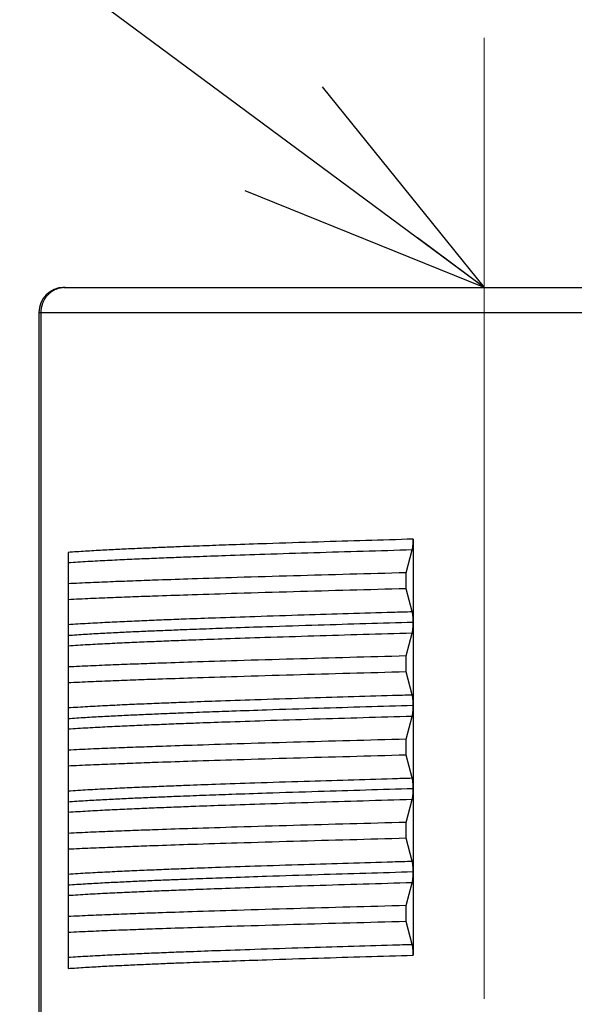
# Model space of a CAD drawing. Header units: millimetres. Extents: x 0 to 840, y 0 to 594.
# Tile 59 of 139: x 341.52 to 348.18, y 354.5 to 366.34. Entities that reach past the tile are written whole.
import ezdxf

# ---------------------------------------------------------------- set-up
doc = ezdxf.new("R2010")
doc.units = ezdxf.units.MM
doc.header["$LTSCALE"] = 0.36378
doc.linetypes.add('CENTER', pattern=[50.8, 31.75, -6.35, 6.35, -6.35])
doc.layers.add('NoLayerName_001', color=7, linetype='Continuous')
doc.layers.add('NoLayerName_003', color=7, linetype='Continuous')
doc.styles.get("Standard").update_dxf_attribs({"font": 'txt', "bigfont": 'extfont2'})
doc.dimstyles.get("Standard").update_dxf_attribs({"dimtxt": 2.5, "dimasz": 2.5, "dimexe": 1, "dimexo": 1, "dimtad": 1, "dimdec": 3, "dimzin": 0, "dimdsep": 46, "dimtxsty": 'Standard', "dimcen": 2.5, "dimadec": 3, "dimazin": 0, "dimtfac": 0.75, "dimtdec": 3, "dimtmove": 0, "dimatfit": 3, "dimfxl": 1, "dimarcsym": 0})

# ---------------------------------------------------------------- blocks, each defined once
blk = doc.blocks.new('_OPEN30')
at = {"color": 0, "linetype": 'ByBlock', "lineweight": -2}
for p, q in [((-1, 0.267949), (0, 0)), ((0, 0), (-1, -0.267949)), ((0, 0), (-1, 0))]:
    blk.add_line(p, q, dxfattribs=at)
blk = doc.blocks.new('*D71')
at = {"layer": 'Defpoints', "color": 0}
for p in [(489.197, 408.291), (489.197, 338.419), (333.097, 336.611)]:
    blk.add_point(p, dxfattribs=at)
at = {"layer": 'NoLayerName_001', "color": 0, "linetype": 'Continuous', "lineweight": 13}
for p, q in [((333.097, 338.611), (333.097, 410.291)), ((489.197, 340.419), (489.197, 410.291)), ((336.097, 408.291), (486.197, 408.291))]:
    blk.add_line(p, q, dxfattribs=at)
at = {"layer": 'NoLayerName_001', "color": 0, "lineweight": 13, "xscale": 3, "yscale": 3, "zscale": 3, "rotation": 180}
blk.add_blockref('_OPEN30', (333.097, 408.291), dxfattribs=at)
at = {"layer": 'NoLayerName_001', "color": 0, "lineweight": 13, "xscale": 3, "yscale": 3, "zscale": 3}
blk.add_blockref('_OPEN30', (489.197, 408.291), dxfattribs=at)
at = {"layer": 'NoLayerName_001', "color": 0, "lineweight": 13, "insert": (411.147, 413.791), "char_height": 7, "attachment_point": 5}
blk.add_mtext('\\W0.8000;ＬＬ', dxfattribs=at)
blk = doc.blocks.new('*D72')
at = {"layer": 'Defpoints', "color": 0}
for p in [(333.097, 420.16), (333.097, 336.611), (529.197, 287.419)]:
    blk.add_point(p, dxfattribs=at)
at = {"layer": 'NoLayerName_001', "color": 0, "linetype": 'Continuous', "lineweight": 13}
for p, q in [((333.097, 338.611), (333.097, 422.16)), ((529.197, 289.419), (529.197, 422.16)), ((526.197, 420.16), (336.097, 420.16))]:
    blk.add_line(p, q, dxfattribs=at)
at = {"layer": 'NoLayerName_001', "color": 0, "lineweight": 13, "xscale": 3, "yscale": 3, "zscale": 3, "rotation": 180}
blk.add_blockref('_OPEN30', (333.097, 420.16), dxfattribs=at)
at = {"layer": 'NoLayerName_001', "color": 0, "lineweight": 13, "xscale": 3, "yscale": 3, "zscale": 3}
blk.add_blockref('_OPEN30', (529.197, 420.16), dxfattribs=at)
at = {"layer": 'NoLayerName_001', "color": 0, "lineweight": 13, "insert": (431.147, 425.66), "char_height": 7, "attachment_point": 5}
blk.add_mtext('\\W0.8000;Ｌ', dxfattribs=at)

msp = doc.modelspace()

# ---------------------------------------------------------------- linework, layer by layer
at = {"layer": 'NoLayerName_001', "color": 7, "linetype": 'Continuous', "lineweight": 25}
for p, q in [((342.0471, 363.119), (352.1471, 363.119)), ((341.7471, 362.819), (341.7471, 352.2076)), ((346.2445, 360.0941), (346.2445, 359.094)), ((342.0971, 359.9342), (342.0971, 354.9341)), ((346.1585, 359.6899), (346.2328, 359.9641)), ((346.1585, 359.4982), (346.1585, 359.6899)), ((346.2328, 359.224), (346.1585, 359.4982)), ((346.2445, 359.0926), (346.2445, 358.0955)), ((346.1585, 358.6899), (346.2328, 358.9641)), ((346.1585, 358.4982), (346.1585, 358.6899)), ((346.2328, 358.2239), (346.1585, 358.4982)), ((346.2445, 358.0933), (346.2445, 356.0955)), ((346.1585, 357.6899), (346.2328, 357.9641)), ((346.1585, 357.4982), (346.1585, 357.6899)), ((346.2328, 357.224), (346.1585, 357.4982)), ((346.1585, 356.6899), (346.2328, 356.9641)), ((346.1585, 356.4982), (346.1585, 356.6899)), ((346.2328, 356.2239), (346.1585, 356.4982)), ((346.2445, 356.0926), (346.2445, 355.094)), ((346.1585, 355.6899), (346.2328, 355.9641)), ((346.1585, 355.4982), (346.1585, 355.6899)), ((346.2328, 355.2239), (346.1585, 355.4982))]:
    msp.add_line(p, q, dxfattribs=at)
at = {"layer": 'NoLayerName_001', "color": 8, "linetype": 'Continuous', "lineweight": 25}
for p, q in [((341.7471, 362.819), (352.4471, 362.819)), ((341.7695, 362.819), (341.7695, 352.2028))]:
    msp.add_line(p, q, dxfattribs=at)
at = {"layer": 'NoLayerName_001', "color": 7, "linetype": 'Continuous', "lineweight": 25}
msp.add_arc((342.0471, 362.819), 0.3, 90, 180, dxfattribs=at)
at = {"layer": 'NoLayerName_001', "color": 8, "linetype": 'Continuous', "lineweight": 25}
for points, knots in [([(342.0628, 363.119), (342.0576, 363.1189), (342.0473, 363.1188), (342.0319, 363.1175), (342.0165, 363.1154), (342.0012, 363.1124), (341.9861, 363.1087), (341.9712, 363.1042), (341.9566, 363.0988), (341.9423, 363.0927), (341.9283, 363.0858), (341.9148, 363.0782), (341.9017, 363.0699), (341.889, 363.0608), (341.8769, 363.0512), (341.8652, 363.0409), (341.8541, 363.03), (341.8436, 363.0186), (341.8338, 363.0066), (341.8245, 362.9941), (341.8159, 362.9812), (341.808, 362.9678), (341.8008, 362.9541), (341.7943, 362.9399), (341.7885, 362.9255), (341.7835, 362.9108), (341.7792, 362.8958), (341.7757, 362.8806), (341.7729, 362.8653), (341.771, 362.85), (341.7697, 362.8345), (341.7697, 362.8242), (341.7695, 362.819)], [0, 0, 0, 0, 0.01545289, 0.03094639, 0.04647247, 0.06202214, 0.07758597, 0.09315467, 0.10871958, 0.12427363, 0.13981684, 0.15535302, 0.17088461, 0.1864129, 0.20193838, 0.21746108, 0.23298094, 0.24849883, 0.26401735, 0.27953848, 0.29506352, 0.31059334, 0.32612877, 0.34167083, 0.35722092, 0.37277745, 0.388335, 0.40388681, 0.41942531, 0.43494255, 0.45043054, 0.46588178, 0.46588178, 0.46588178, 0.46588178]), ([(346.2445, 360.0941), (345.8642, 360.0826), (345.2764, 360.0652), (344.5504, 360.0419), (344.101, 360.0266), (343.7554, 360.0141), (343.4788, 360.0036), (343.2369, 359.9939), (343.0296, 359.9851), (342.8568, 359.9773), (342.7186, 359.9706), (342.615, 359.9655), (342.5113, 359.96), (342.4077, 359.9543), (342.3041, 359.9481), (342.2006, 359.9416), (342.1316, 359.9366), (342.0971, 359.9342)], [0, 0, 0, 0, 1.1414461, 1.7640541, 2.1791258, 2.4904294, 2.801733, 3.0092689, 3.216805, 3.4243408, 3.5281087, 3.6318766, 3.7356447, 3.8394135, 3.9431833, 4.0469523, 4.1507201, 4.1507201, 4.1507201, 4.1507201]), ([(346.2328, 359.9641), (345.8388, 359.9523), (345.2478, 359.9352), (344.4992, 359.9114), (344.0265, 359.8955), (343.672, 359.8828), (343.3962, 359.8724), (343.1599, 359.863), (342.963, 359.8547), (342.8055, 359.8476), (342.6874, 359.8421), (342.5693, 359.8363), (342.4512, 359.8302), (342.3331, 359.8237), (342.2151, 359.8169), (342.1364, 359.8116), (342.0971, 359.8091)], [0, 0, 0, 0, 1.1825034, 1.7737547, 2.2467563, 2.6015093, 2.8380117, 3.0745133, 3.311014, 3.4292642, 3.5475146, 3.6657651, 3.784016, 3.9022677, 4.0205191, 4.1387694, 4.1387694, 4.1387694, 4.1387694]), ([(342.0971, 359.0689), (342.1364, 359.0714), (342.2151, 359.0767), (342.3331, 359.0836), (342.4512, 359.09), (342.5693, 359.0961), (342.6874, 359.1019), (342.8449, 359.1093), (343.0418, 359.1179), (343.2781, 359.1276), (343.5538, 359.1383), (343.9083, 359.1512), (344.381, 359.1674), (345.0902, 359.1901), (345.7206, 359.209), (346.154, 359.2217), (346.2328, 359.224)], [0, 0, 0, 0, 0.1182503, 0.2365017, 0.3547535, 0.4730044, 0.5912548, 0.7095052, 0.9460057, 1.1825068, 1.4190089, 1.7737624, 2.2467645, 2.8380158, 3.9022688, 4.1387696, 4.1387696, 4.1387696, 4.1387696]), ([(346.2445, 359.0941), (345.8642, 359.0826), (345.2764, 359.0652), (344.5504, 359.0419), (344.101, 359.0266), (343.7554, 359.0141), (343.4788, 359.0036), (343.2369, 358.9939), (343.0296, 358.9851), (342.8568, 358.9773), (342.7186, 358.9706), (342.615, 358.9655), (342.5113, 358.96), (342.4077, 358.9543), (342.3041, 358.9481), (342.2006, 358.9416), (342.1316, 358.9366), (342.0971, 358.9342)], [0, 0, 0, 0, 1.1414454, 1.764053, 2.1791245, 2.4904278, 2.8017312, 3.009267, 3.216803, 3.4243387, 3.5281065, 3.6318743, 3.7356424, 3.8394112, 3.9431809, 4.0469498, 4.1507175, 4.1507175, 4.1507175, 4.1507175]), ([(346.2328, 358.9641), (345.8388, 358.9523), (345.2478, 358.9352), (344.4992, 358.9114), (344.0265, 358.8955), (343.672, 358.8828), (343.3962, 358.8724), (343.1599, 358.863), (342.963, 358.8547), (342.8055, 358.8476), (342.6874, 358.8421), (342.5693, 358.8363), (342.4512, 358.8302), (342.3331, 358.8237), (342.2151, 358.8169), (342.1364, 358.8116), (342.0971, 358.8091)], [0, 0, 0, 0, 1.1825035, 1.7737548, 2.2467565, 2.6015094, 2.8380118, 3.0745135, 3.3110142, 3.4292644, 3.5475148, 3.6657653, 3.7840162, 3.9022679, 4.0205193, 4.1387697, 4.1387697, 4.1387697, 4.1387697]), ([(342.0971, 358.0689), (342.1364, 358.0714), (342.2151, 358.0767), (342.3331, 358.0836), (342.4512, 358.09), (342.5693, 358.0961), (342.6874, 358.1019), (342.8449, 358.1093), (343.0418, 358.1179), (343.2781, 358.1276), (343.5538, 358.1383), (343.9083, 358.1512), (344.381, 358.1674), (345.0902, 358.1901), (345.7206, 358.209), (346.154, 358.2216), (346.2328, 358.224)], [0, 0, 0, 0, 0.1182503, 0.2365017, 0.3547535, 0.4730044, 0.5912548, 0.7095052, 0.9460057, 1.1825068, 1.4190089, 1.7737624, 2.2467645, 2.8380157, 3.9022688, 4.1387695, 4.1387695, 4.1387695, 4.1387695]), ([(346.2445, 358.0941), (345.8642, 358.0826), (345.2764, 358.0652), (344.5504, 358.0419), (344.101, 358.0266), (343.7554, 358.0141), (343.4788, 358.0036), (343.2369, 357.9939), (343.0296, 357.9851), (342.8568, 357.9773), (342.7186, 357.9706), (342.615, 357.9655), (342.5113, 357.96), (342.4077, 357.9543), (342.3041, 357.9481), (342.2006, 357.9416), (342.1316, 357.9366), (342.0971, 357.9342)], [0, 0, 0, 0, 1.1414457, 1.7640535, 2.1791251, 2.4904285, 2.801732, 3.0092678, 3.2168038, 3.4243396, 3.5281074, 3.6318753, 3.7356433, 3.8394122, 3.9431819, 4.0469509, 4.1507186, 4.1507186, 4.1507186, 4.1507186]), ([(346.2328, 357.9641), (345.8388, 357.9523), (345.2478, 357.9352), (344.4992, 357.9114), (344.0265, 357.8955), (343.672, 357.8828), (343.3962, 357.8724), (343.1599, 357.863), (342.963, 357.8547), (342.8055, 357.8476), (342.6874, 357.8421), (342.5693, 357.8363), (342.4512, 357.8302), (342.3331, 357.8237), (342.2151, 357.8169), (342.1364, 357.8116), (342.0971, 357.8091)], [0, 0, 0, 0, 1.1825033, 1.7737545, 2.2467561, 2.6015091, 2.8380114, 3.074513, 3.3110137, 3.429264, 3.5475143, 3.6657648, 3.7840157, 3.9022674, 4.0205188, 4.1387691, 4.1387691, 4.1387691, 4.1387691]), ([(342.0971, 357.0689), (342.1364, 357.0714), (342.2151, 357.0767), (342.3331, 357.0836), (342.4512, 357.09), (342.5693, 357.0961), (342.6874, 357.1019), (342.8449, 357.1093), (343.0418, 357.1179), (343.2781, 357.1276), (343.5538, 357.1383), (343.9083, 357.1512), (344.381, 357.1674), (345.0902, 357.1901), (345.7206, 357.209), (346.154, 357.2216), (346.2328, 357.224)], [0, 0, 0, 0, 0.1182503, 0.2365017, 0.3547534, 0.4730043, 0.5912547, 0.7095051, 0.9460055, 1.1825066, 1.4190087, 1.773762, 2.2467641, 2.8380153, 3.9022681, 4.1387688, 4.1387688, 4.1387688, 4.1387688]), ([(346.2445, 357.0941), (345.8642, 357.0826), (345.2764, 357.0652), (344.5504, 357.0419), (344.101, 357.0266), (343.7554, 357.0141), (343.4788, 357.0036), (343.2369, 356.9939), (343.0296, 356.9851), (342.8568, 356.9773), (342.7186, 356.9706), (342.615, 356.9655), (342.5113, 356.96), (342.4077, 356.9543), (342.3041, 356.9481), (342.2006, 356.9416), (342.1316, 356.9366), (342.0971, 356.9342)], [0, 0, 0, 0, 1.1414455, 1.7640531, 2.1791245, 2.4904279, 2.8017313, 3.0092671, 3.2168031, 3.4243388, 3.5281066, 3.6318744, 3.7356425, 3.8394113, 3.943181, 4.0469499, 4.1507176, 4.1507176, 4.1507176, 4.1507176]), ([(346.2328, 356.9641), (345.8388, 356.9523), (345.2478, 356.9352), (344.4992, 356.9114), (344.0265, 356.8955), (343.672, 356.8828), (343.3962, 356.8724), (343.1599, 356.863), (342.963, 356.8547), (342.8055, 356.8476), (342.6874, 356.8421), (342.5693, 356.8363), (342.4512, 356.8302), (342.3331, 356.8237), (342.2151, 356.8169), (342.1364, 356.8116), (342.0971, 356.8091)], [0, 0, 0, 0, 1.1825035, 1.7737548, 2.2467564, 2.6015094, 2.8380118, 3.0745134, 3.3110141, 3.4292644, 3.5475148, 3.6657653, 3.7840162, 3.9022679, 4.0205193, 4.1387696, 4.1387696, 4.1387696, 4.1387696]), ([(342.0971, 356.0689), (342.1364, 356.0714), (342.2151, 356.0767), (342.3331, 356.0836), (342.4512, 356.09), (342.5693, 356.0961), (342.6874, 356.1019), (342.8449, 356.1093), (343.0418, 356.1179), (343.2781, 356.1276), (343.5538, 356.1383), (343.9083, 356.1512), (344.381, 356.1674), (345.0902, 356.1901), (345.7206, 356.209), (346.154, 356.2216), (346.2328, 356.224)], [0, 0, 0, 0, 0.1182503, 0.2365017, 0.3547535, 0.4730044, 0.5912549, 0.7095052, 0.9460057, 1.1825068, 1.4190089, 1.7737624, 2.2467645, 2.8380158, 3.9022688, 4.1387696, 4.1387696, 4.1387696, 4.1387696]), ([(346.2445, 356.0941), (345.8642, 356.0826), (345.2764, 356.0652), (344.5504, 356.0419), (344.101, 356.0266), (343.7554, 356.0141), (343.4788, 356.0036), (343.2369, 355.9939), (343.0296, 355.9851), (342.8568, 355.9773), (342.7186, 355.9706), (342.615, 355.9655), (342.5113, 355.96), (342.4077, 355.9543), (342.3041, 355.9481), (342.2006, 355.9416), (342.1316, 355.9366), (342.0971, 355.9342)], [0, 0, 0, 0, 1.1414457, 1.7640535, 2.1791251, 2.4904285, 2.801732, 3.0092678, 3.2168038, 3.4243396, 3.5281074, 3.6318753, 3.7356433, 3.8394122, 3.9431819, 4.0469508, 4.1507186, 4.1507186, 4.1507186, 4.1507186]), ([(346.2328, 355.9641), (345.8388, 355.9523), (345.2478, 355.9352), (344.4992, 355.9114), (344.0265, 355.8955), (343.672, 355.8828), (343.3962, 355.8724), (343.1599, 355.863), (342.963, 355.8547), (342.8055, 355.8476), (342.6874, 355.8421), (342.5693, 355.8363), (342.4512, 355.8302), (342.3331, 355.8237), (342.2151, 355.8169), (342.1364, 355.8116), (342.0971, 355.8091)], [0, 0, 0, 0, 1.1825035, 1.7737548, 2.2467565, 2.6015094, 2.8380118, 3.0745135, 3.3110142, 3.4292644, 3.5475148, 3.6657653, 3.7840162, 3.9022679, 4.0205193, 4.1387697, 4.1387697, 4.1387697, 4.1387697]), ([(342.0971, 355.0689), (342.1364, 355.0714), (342.2151, 355.0767), (342.3331, 355.0836), (342.4512, 355.09), (342.5693, 355.0961), (342.6874, 355.1019), (342.8449, 355.1093), (343.0418, 355.1179), (343.2781, 355.1276), (343.5538, 355.1383), (343.9083, 355.1512), (344.381, 355.1674), (345.0902, 355.1901), (345.7206, 355.209), (346.154, 355.2216), (346.2328, 355.224)], [0, 0, 0, 0, 0.1182503, 0.2365017, 0.3547535, 0.4730044, 0.5912548, 0.7095052, 0.9460057, 1.1825068, 1.4190089, 1.7737624, 2.2467645, 2.8380158, 3.9022688, 4.1387695, 4.1387695, 4.1387695, 4.1387695]), ([(342.0971, 354.9341), (342.1316, 354.9365), (342.2006, 354.9415), (342.3041, 354.948), (342.4077, 354.9541), (342.5113, 354.9599), (342.615, 354.9653), (342.7186, 354.9705), (342.8568, 354.9772), (343.0296, 354.985), (343.2369, 354.9938), (343.4788, 355.0035), (343.7554, 355.014), (344.101, 355.0265), (344.5504, 355.0418), (345.2764, 355.0651), (345.8642, 355.0825), (346.2445, 355.094)], [0, 0, 0, 0, 0.1037677, 0.2075367, 0.3113064, 0.4150752, 0.5188433, 0.6226112, 0.726379, 0.9339147, 1.1414508, 1.3489866, 1.6602901, 1.9715935, 2.3866651, 3.0092729, 4.1507186, 4.1507186, 4.1507186, 4.1507186])]:
    msp.add_open_spline(points, degree=3, knots=knots, dxfattribs=at)
at = {"layer": 'NoLayerName_001', "color": 7, "linetype": 'Continuous', "lineweight": 25}
for points, knots in [([(346.2328, 359.9641), (346.2332, 359.9658), (346.2341, 359.9692), (346.2352, 359.9743), (346.2362, 359.9794), (346.2371, 359.9846), (346.2379, 359.9898), (346.2387, 359.9949), (346.2393, 360.0001), (346.24, 360.0053), (346.2405, 360.0105), (346.241, 360.0157), (346.2415, 360.0209), (346.242, 360.0261), (346.2424, 360.0314), (346.2427, 360.0366), (346.2431, 360.0418), (346.2433, 360.047), (346.2436, 360.0523), (346.2438, 360.0575), (346.244, 360.0627), (346.2442, 360.0679), (346.2443, 360.0732), (346.2444, 360.0784), (346.2444, 360.0836), (346.2445, 360.0889), (346.2445, 360.0923), (346.2445, 360.0941)], [0, 0, 0, 0, 0.00522947, 0.0104603, 0.01569353, 0.02092843, 0.02616281, 0.03139515, 0.03662607, 0.04185621, 0.04708606, 0.05231597, 0.05754611, 0.06277659, 0.06800743, 0.07323866, 0.07847026, 0.08370221, 0.08893445, 0.09416692, 0.09939952, 0.10463213, 0.10986463, 0.11509687, 0.12032867, 0.12555986, 0.13079024, 0.13079024, 0.13079024, 0.13079024]), ([(346.1585, 359.6899), (345.7071, 359.6774), (345.0301, 359.6594), (344.1726, 359.6341), (343.6311, 359.6171), (343.2249, 359.6034), (342.9091, 359.592), (342.6835, 359.5835), (342.503, 359.5762), (342.3677, 359.5705), (342.2324, 359.5645), (342.1422, 359.5602), (342.0971, 359.5581)], [0, 0, 0, 0, 1.3545283, 2.0317928, 2.5736038, 2.9799623, 3.2508691, 3.5217771, 3.6572309, 3.7926843, 3.9281372, 4.0635899, 4.0635899, 4.0635899, 4.0635899]), ([(346.1585, 359.4982), (345.7071, 359.4857), (345.0301, 359.4677), (344.1726, 359.4424), (343.6311, 359.4254), (343.2249, 359.4117), (342.9091, 359.4003), (342.6835, 359.3917), (342.503, 359.3845), (342.3677, 359.3788), (342.2324, 359.3728), (342.1422, 359.3685), (342.0971, 359.3664)], [0, 0, 0, 0, 1.3545283, 2.0317928, 2.5736038, 2.9799623, 3.2508691, 3.5217771, 3.6572309, 3.7926843, 3.9281372, 4.0635899, 4.0635899, 4.0635899, 4.0635899]), ([(346.2445, 359.094), (346.2445, 359.0957), (346.2445, 359.0992), (346.2444, 359.1044), (346.2444, 359.1097), (346.2443, 359.1149), (346.2442, 359.1201), (346.244, 359.1254), (346.2438, 359.1306), (346.2436, 359.1358), (346.2433, 359.1411), (346.2431, 359.1463), (346.2427, 359.1515), (346.2424, 359.1567), (346.242, 359.1619), (346.2415, 359.1671), (346.241, 359.1724), (346.2405, 359.1776), (346.24, 359.1828), (346.2393, 359.188), (346.2387, 359.1931), (346.2379, 359.1983), (346.2371, 359.2035), (346.2362, 359.2086), (346.2352, 359.2138), (346.2341, 359.2189), (346.2332, 359.2223), (346.2328, 359.224)], [0, 0, 0, 0, 0.00523038, 0.01046157, 0.01569338, 0.02092561, 0.02615811, 0.03139073, 0.03662332, 0.04185578, 0.04708802, 0.05231996, 0.05755155, 0.06278276, 0.06801359, 0.07324406, 0.07847419, 0.08370409, 0.08893395, 0.09416409, 0.09939501, 0.10462736, 0.10986174, 0.11509664, 0.12032987, 0.1255607, 0.13079016, 0.13079016, 0.13079016, 0.13079016]), ([(346.2328, 358.9641), (346.2332, 358.9658), (346.2341, 358.9691), (346.2352, 358.9742), (346.2362, 358.9793), (346.2371, 358.9844), (346.2379, 358.9895), (346.2386, 358.9946), (346.2393, 358.9997), (346.2399, 359.0049), (346.2405, 359.01), (346.241, 359.0151), (346.2415, 359.0203), (346.2419, 359.0254), (346.2423, 359.0306), (346.2427, 359.0358), (346.243, 359.0409), (346.2433, 359.0461), (346.2436, 359.0513), (346.2438, 359.0564), (346.244, 359.0616), (346.2441, 359.0668), (346.2443, 359.0719), (346.2444, 359.0771), (346.2444, 359.0823), (346.2445, 359.0874), (346.2445, 359.0909), (346.2445, 359.0926)], [0, 0, 0, 0, 0.00516956, 0.01034045, 0.01551367, 0.02068849, 0.02586279, 0.03103507, 0.03620597, 0.04137615, 0.04654608, 0.0517161, 0.05688642, 0.06205709, 0.06722815, 0.07239959, 0.07757138, 0.08274348, 0.08791585, 0.09308839, 0.09826103, 0.10343366, 0.10860615, 0.11377836, 0.11895014, 0.12412133, 0.12929174, 0.12929174, 0.12929174, 0.12929174]), ([(346.1585, 358.6899), (345.7071, 358.6774), (345.0301, 358.6594), (344.1726, 358.6341), (343.6311, 358.6171), (343.2249, 358.6034), (342.9091, 358.592), (342.6835, 358.5835), (342.503, 358.5762), (342.3677, 358.5705), (342.2324, 358.5645), (342.1422, 358.5602), (342.0971, 358.5581)], [0, 0, 0, 0, 1.3545283, 2.0317928, 2.5736038, 2.9799623, 3.2508691, 3.5217771, 3.6572309, 3.7926843, 3.9281372, 4.0635899, 4.0635899, 4.0635899, 4.0635899]), ([(346.1585, 358.4982), (345.7071, 358.4857), (345.0301, 358.4677), (344.1726, 358.4424), (343.6311, 358.4254), (343.2249, 358.4117), (342.9091, 358.4003), (342.6835, 358.3917), (342.503, 358.3845), (342.3677, 358.3788), (342.2324, 358.3728), (342.1422, 358.3685), (342.0971, 358.3664)], [0, 0, 0, 0, 1.3545283, 2.0317928, 2.5736038, 2.9799623, 3.2508691, 3.5217771, 3.6572309, 3.7926843, 3.9281372, 4.0635899, 4.0635899, 4.0635899, 4.0635899]), ([(346.2445, 358.0955), (346.2445, 358.0972), (346.2445, 358.1006), (346.2444, 358.1058), (346.2444, 358.111), (346.2443, 358.1161), (346.2441, 358.1213), (346.244, 358.1265), (346.2438, 358.1317), (346.2436, 358.1368), (346.2433, 358.142), (346.243, 358.1472), (346.2427, 358.1523), (346.2423, 358.1575), (346.2419, 358.1626), (346.2415, 358.1678), (346.241, 358.1729), (346.2405, 358.1781), (346.2399, 358.1832), (346.2393, 358.1883), (346.2386, 358.1935), (346.2379, 358.1986), (346.2371, 358.2037), (346.2362, 358.2088), (346.2352, 358.2139), (346.2341, 358.2189), (346.2332, 358.2223), (346.2328, 358.2239)], [0, 0, 0, 0, 0.00517038, 0.01034154, 0.01551329, 0.02068548, 0.02585793, 0.03103053, 0.03620313, 0.04137564, 0.04654797, 0.05172003, 0.05689178, 0.06206317, 0.06723418, 0.07240482, 0.07757509, 0.08274508, 0.08791498, 0.09308513, 0.098256, 0.10342826, 0.10860253, 0.11377731, 0.1189505, 0.12412137, 0.12929089, 0.12929089, 0.12929089, 0.12929089]), ([(346.2328, 357.9641), (346.2332, 357.9658), (346.2341, 357.9692), (346.2352, 357.9742), (346.2362, 357.9793), (346.2371, 357.9845), (346.2379, 357.9896), (346.2386, 357.9948), (346.2393, 357.9999), (346.2399, 358.0051), (346.2405, 358.0102), (346.241, 358.0154), (346.2415, 358.0206), (346.2419, 358.0258), (346.2423, 358.0309), (346.2427, 358.0361), (346.243, 358.0413), (346.2433, 358.0465), (346.2436, 358.0517), (346.2438, 358.0569), (346.244, 358.0621), (346.2442, 358.0673), (346.2443, 358.0725), (346.2444, 358.0777), (346.2444, 358.0829), (346.2445, 358.0881), (346.2445, 358.0915), (346.2445, 358.0933)], [0, 0, 0, 0, 0.00519633, 0.010394, 0.01559404, 0.0207957, 0.02599684, 0.03119595, 0.03639367, 0.04159064, 0.04678735, 0.05198413, 0.05718118, 0.06237858, 0.06757635, 0.0727745, 0.07797302, 0.08317187, 0.08837099, 0.09357031, 0.09876974, 0.10396917, 0.10916847, 0.1143675, 0.1195661, 0.1247641, 0.1299613, 0.1299613, 0.1299613, 0.1299613]), ([(346.1585, 357.6899), (345.7071, 357.6774), (345.0301, 357.6594), (344.1726, 357.6341), (343.6311, 357.6171), (343.2249, 357.6034), (342.9091, 357.592), (342.6835, 357.5835), (342.503, 357.5762), (342.3677, 357.5705), (342.2324, 357.5645), (342.1422, 357.5602), (342.0971, 357.5581)], [0, 0, 0, 0, 1.3545283, 2.0317928, 2.5736038, 2.9799623, 3.2508691, 3.5217771, 3.6572309, 3.7926843, 3.9281372, 4.0635899, 4.0635899, 4.0635899, 4.0635899]), ([(346.1585, 357.4982), (345.7071, 357.4857), (345.0301, 357.4677), (344.1726, 357.4424), (343.6311, 357.4254), (343.2249, 357.4117), (342.9091, 357.4003), (342.6835, 357.3917), (342.503, 357.3845), (342.3677, 357.3788), (342.2324, 357.3728), (342.1422, 357.3685), (342.0971, 357.3664)], [0, 0, 0, 0, 1.3545283, 2.0317928, 2.5736038, 2.9799623, 3.2508691, 3.5217771, 3.6572309, 3.7926843, 3.9281372, 4.0635899, 4.0635899, 4.0635899, 4.0635899]), ([(346.2445, 357.0934), (346.2445, 357.0952), (346.2445, 357.0987), (346.2444, 357.1039), (346.2444, 357.1092), (346.2443, 357.1144), (346.2442, 357.1197), (346.244, 357.1249), (346.2438, 357.1302), (346.2436, 357.1354), (346.2434, 357.1407), (346.2431, 357.1459), (346.2427, 357.1512), (346.2424, 357.1564), (346.242, 357.1617), (346.2415, 357.1669), (346.2411, 357.1721), (346.2405, 357.1774), (346.24, 357.1826), (346.2394, 357.1878), (346.2387, 357.193), (346.2379, 357.1982), (346.2371, 357.2034), (346.2362, 357.2086), (346.2352, 357.2137), (346.2341, 357.2189), (346.2332, 357.2223), (346.2328, 357.224)], [0, 0, 0, 0, 0.00525338, 0.01050759, 0.01576242, 0.02101768, 0.0262732, 0.03152883, 0.03678442, 0.04203987, 0.04729507, 0.05254997, 0.0578045, 0.06305865, 0.06831241, 0.07356581, 0.0788189, 0.08407176, 0.0893246, 0.09457775, 0.09983169, 0.10508708, 0.11034452, 0.11560246, 0.12085872, 0.12611254, 0.13136498, 0.13136498, 0.13136498, 0.13136498]), ([(346.2328, 356.9641), (346.2332, 356.9658), (346.2341, 356.9691), (346.2352, 356.9742), (346.2362, 356.9793), (346.2371, 356.9844), (346.2379, 356.9895), (346.2386, 356.9946), (346.2393, 356.9998), (346.2399, 357.0049), (346.2405, 357.01), (346.241, 357.0152), (346.2415, 357.0203), (346.2419, 357.0255), (346.2423, 357.0307), (346.2427, 357.0358), (346.243, 357.041), (346.2433, 357.0462), (346.2436, 357.0513), (346.2438, 357.0565), (346.244, 357.0617), (346.2441, 357.0668), (346.2443, 357.072), (346.2444, 357.0772), (346.2444, 357.0824), (346.2445, 357.0875), (346.2445, 357.091), (346.2445, 357.0927)], [0, 0, 0, 0, 0.0051738, 0.01034893, 0.0155264, 0.02070547, 0.02588402, 0.03106055, 0.0362357, 0.04141012, 0.04658429, 0.05175856, 0.05693311, 0.06210802, 0.06728331, 0.07245897, 0.077635, 0.08281134, 0.08798794, 0.09316473, 0.09834162, 0.10351849, 0.10869522, 0.11387168, 0.11904771, 0.12422315, 0.1293978, 0.1293978, 0.1293978, 0.1293978]), ([(346.1585, 356.6899), (345.7071, 356.6774), (345.0301, 356.6594), (344.1726, 356.6341), (343.6311, 356.6171), (343.2249, 356.6034), (342.9091, 356.592), (342.6835, 356.5835), (342.503, 356.5762), (342.3677, 356.5705), (342.2324, 356.5645), (342.1422, 356.5602), (342.0971, 356.5581)], [0, 0, 0, 0, 1.3545283, 2.0317928, 2.5736038, 2.9799623, 3.2508691, 3.5217771, 3.6572309, 3.7926843, 3.9281372, 4.0635899, 4.0635899, 4.0635899, 4.0635899]), ([(346.1585, 356.4982), (345.7071, 356.4857), (345.0301, 356.4677), (344.1726, 356.4424), (343.6311, 356.4254), (343.2249, 356.4117), (342.9091, 356.4003), (342.6835, 356.3917), (342.503, 356.3845), (342.3677, 356.3788), (342.2324, 356.3728), (342.1422, 356.3685), (342.0971, 356.3664)], [0, 0, 0, 0, 1.3545283, 2.0317928, 2.5736038, 2.9799623, 3.2508691, 3.5217771, 3.6572309, 3.7926843, 3.9281372, 4.0635899, 4.0635899, 4.0635899, 4.0635899]), ([(346.2445, 356.0955), (346.2445, 356.0972), (346.2445, 356.1006), (346.2444, 356.1058), (346.2444, 356.111), (346.2443, 356.1161), (346.2441, 356.1213), (346.244, 356.1265), (346.2438, 356.1317), (346.2436, 356.1368), (346.2433, 356.142), (346.243, 356.1472), (346.2427, 356.1523), (346.2423, 356.1575), (346.2419, 356.1626), (346.2415, 356.1678), (346.241, 356.1729), (346.2405, 356.1781), (346.2399, 356.1832), (346.2393, 356.1883), (346.2386, 356.1935), (346.2379, 356.1986), (346.2371, 356.2037), (346.2362, 356.2088), (346.2352, 356.2139), (346.2341, 356.2189), (346.2332, 356.2223), (346.2328, 356.2239)], [0, 0, 0, 0, 0.00517037, 0.01034152, 0.01551327, 0.02068544, 0.02585789, 0.03103048, 0.03620308, 0.04137558, 0.04654789, 0.05171995, 0.05689169, 0.06206307, 0.06723408, 0.0724047, 0.07757497, 0.08274495, 0.08791484, 0.09308498, 0.09825584, 0.10342809, 0.10860235, 0.11377713, 0.11895031, 0.12412116, 0.12929068, 0.12929068, 0.12929068, 0.12929068]), ([(346.2328, 355.9641), (346.2332, 355.9658), (346.2341, 355.9691), (346.2352, 355.9742), (346.2362, 355.9793), (346.2371, 355.9844), (346.2379, 355.9895), (346.2386, 355.9946), (346.2393, 355.9997), (346.2399, 356.0049), (346.2405, 356.01), (346.241, 356.0151), (346.2415, 356.0203), (346.2419, 356.0254), (346.2423, 356.0306), (346.2427, 356.0358), (346.243, 356.0409), (346.2433, 356.0461), (346.2436, 356.0513), (346.2438, 356.0564), (346.244, 356.0616), (346.2441, 356.0668), (346.2443, 356.0719), (346.2444, 356.0771), (346.2444, 356.0823), (346.2445, 356.0874), (346.2445, 356.0909), (346.2445, 356.0926)], [0, 0, 0, 0, 0.00516935, 0.01034004, 0.01551305, 0.02068767, 0.02586175, 0.03103383, 0.03620453, 0.04137449, 0.04654422, 0.05171403, 0.05688414, 0.06205461, 0.06722547, 0.07239669, 0.07756828, 0.08274018, 0.08791234, 0.09308468, 0.09825711, 0.10342953, 0.10860181, 0.11377382, 0.11894539, 0.12411637, 0.12928658, 0.12928658, 0.12928658, 0.12928658]), ([(346.1585, 355.6899), (345.7071, 355.6774), (345.0301, 355.6594), (344.1726, 355.6341), (343.6311, 355.6171), (343.2249, 355.6034), (342.9091, 355.592), (342.6835, 355.5835), (342.503, 355.5762), (342.3677, 355.5705), (342.2324, 355.5645), (342.1422, 355.5602), (342.0971, 355.5581)], [0, 0, 0, 0, 1.3545283, 2.0317928, 2.5736038, 2.9799623, 3.2508691, 3.5217771, 3.6572309, 3.7926843, 3.9281372, 4.0635899, 4.0635899, 4.0635899, 4.0635899]), ([(346.1585, 355.4982), (345.7071, 355.4857), (345.0301, 355.4677), (344.1726, 355.4424), (343.6311, 355.4254), (343.2249, 355.4117), (342.9091, 355.4003), (342.6835, 355.3917), (342.503, 355.3845), (342.3677, 355.3788), (342.2324, 355.3728), (342.1422, 355.3685), (342.0971, 355.3664)], [0, 0, 0, 0, 1.3545283, 2.0317928, 2.5736038, 2.9799623, 3.2508691, 3.5217771, 3.6572309, 3.7926843, 3.9281372, 4.0635899, 4.0635899, 4.0635899, 4.0635899]), ([(346.2445, 355.094), (346.2445, 355.0957), (346.2445, 355.0992), (346.2444, 355.1044), (346.2444, 355.1097), (346.2443, 355.1149), (346.2442, 355.1201), (346.244, 355.1254), (346.2438, 355.1306), (346.2436, 355.1358), (346.2433, 355.141), (346.2431, 355.1463), (346.2427, 355.1515), (346.2424, 355.1567), (346.242, 355.1619), (346.2415, 355.1671), (346.241, 355.1723), (346.2405, 355.1775), (346.24, 355.1827), (346.2393, 355.1879), (346.2387, 355.1931), (346.2379, 355.1983), (346.2371, 355.2035), (346.2362, 355.2086), (346.2352, 355.2138), (346.2341, 355.2189), (346.2332, 355.2222), (346.2328, 355.2239)], [0, 0, 0, 0, 0.00522949, 0.0104598, 0.01569073, 0.02092209, 0.02615371, 0.03138544, 0.03661716, 0.04184875, 0.04708011, 0.05231118, 0.0575419, 0.06277224, 0.06800219, 0.07323178, 0.07846104, 0.08369005, 0.08891902, 0.09414828, 0.09937832, 0.10460979, 0.1098433, 0.11507733, 0.12030968, 0.12553963, 0.13076821, 0.13076821, 0.13076821, 0.13076821])]:
    msp.add_open_spline(points, degree=3, knots=knots, dxfattribs=at)
at = {"layer": 'NoLayerName_003', "color": 2, "linetype": 'CENTER', "lineweight": 13}
msp.add_line((347.0971, 366.119), (347.0971, 335.3883), dxfattribs=at)

# ---------------------------------------------------------------- dimensions: what is measured, and where the dimension line sits
at = {"layer": 'NoLayerName_001', "color": 3, "linetype": 'Continuous', "lineweight": 13}
dim = msp.add_linear_dim(base=(333.0971, 420.1604), p1=(529.1971, 287.419), p2=(333.0971, 336.611), angle=180, text='\\W0.8000;Ｌ', dimstyle='Standard', override={"dimtxt": 7, "dimasz": 3, "dimexe": 2, "dimexo": 2, "dimgap": 2, "dimzin": 8, "dimblk": 'OPEN30', "dimclrd": 0, "dimclre": 0, "dimclrt": 0, "dimtp": 0, "dimtm": 0, "dimlwd": 13, "dimlwe": 13}, dxfattribs=at)
dim.commit()
dim.dimension.update_dxf_attribs({"geometry": '*D72', "text_midpoint": (431.1471, 420.1604), "dimtype": 160})
dim = msp.add_linear_dim(base=(489.1971, 408.2908), p1=(333.0971, 336.611), p2=(489.1971, 338.419), text='\\W0.8000;ＬＬ', dimstyle='Standard', override={"dimtxt": 7, "dimasz": 3, "dimexe": 2, "dimexo": 2, "dimgap": 2, "dimzin": 8, "dimblk": 'OPEN30', "dimclrd": 0, "dimclre": 0, "dimclrt": 0, "dimtp": 0, "dimtm": 0, "dimlwd": 13, "dimlwe": 13}, dxfattribs=at)
dim.commit()
dim.dimension.update_dxf_attribs({"geometry": '*D71', "text_midpoint": (411.1471, 408.2908), "dimtype": 160})

# ---------------------------------------------------------------- leaders
at = {"layer": 'NoLayerName_001', "color": 3, "linetype": 'Continuous', "lineweight": 13, "annotation_type": 0, "has_hookline": 1, "hookline_direction": 1, "text_width": 58.33}
msp.add_leader([(347.0971, 363.119), (329.7799, 375.9603), (326.7799, 375.9603)], dimstyle='Standard', override={"dimtxt": 7, "dimasz": 3, "dimldrblk": 'OPEN30'}, dxfattribs=at)

doc.saveas('drawing.dxf')
